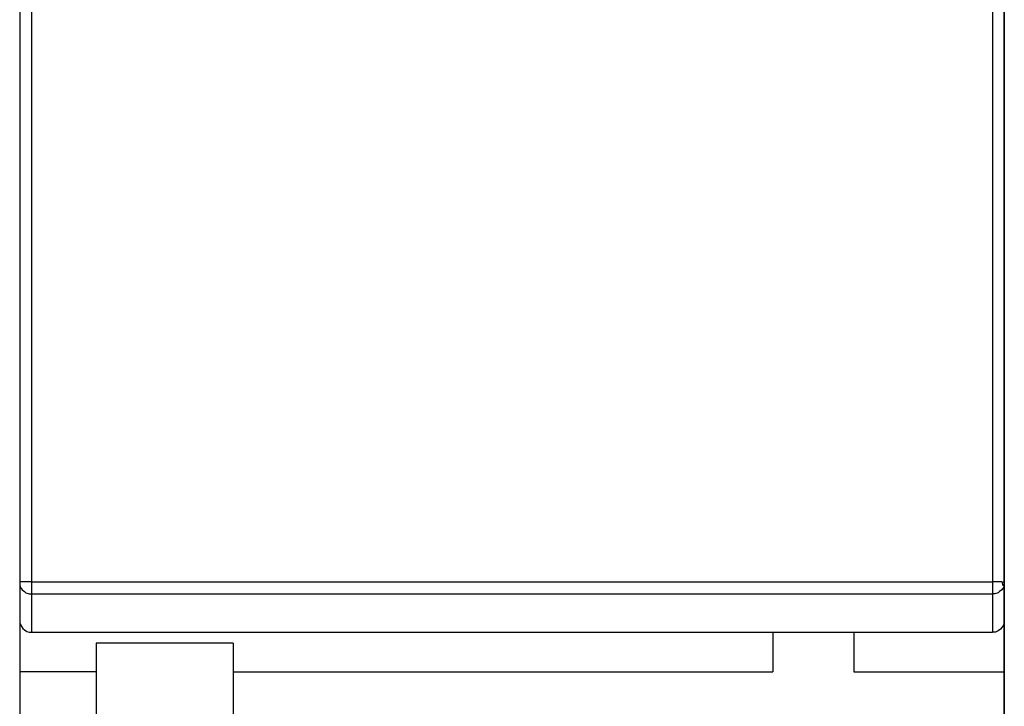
# Model space of a CAD drawing. Header units: inches. Extents: x 0 to 474, y -297 to 0.
# Tile 38 of 256: x 179.475 to 180.725, y -172.374 to -171.502. Entities that reach past the tile are written whole.
import ezdxf

# ---------------------------------------------------------------- set-up
doc = ezdxf.new("R2010")
doc.units = ezdxf.units.IN
doc.header["$MEASUREMENT"] = 0

msp = doc.modelspace()

# ---------------------------------------------------------------- linework, layer by layer
at = {"color": 7, "true_color": 0xffffff}
for p, q in [((179.4748, -170.6298), (179.4748, -172.6298)), ((180.7248, -172.6298), (180.7248, -170.6298)), ((179.4748, -170.9298), (179.4748, -172.3298)), ((179.4748, -170.9298), (179.4748, -172.3298)), ((180.7248, -170.9298), (180.7248, -172.3298)), ((180.7248, -170.9298), (180.7248, -172.3298)), ((179.4748, -171.0438), (179.4748, -172.2158)), ((179.4748, -171.0438), (179.4748, -172.2158)), ((179.4898, -171.0438), (179.4898, -172.2158)), ((179.4898, -171.0438), (179.4898, -172.2158)), ((180.7098, -171.0438), (180.7098, -172.2158)), ((180.7098, -171.0438), (180.7098, -172.2158)), ((180.7248, -171.0438), (180.7248, -172.2158)), ((180.7248, -171.0438), (180.7248, -172.2158)), ((179.4748, -172.2158), (179.4748, -172.2648)), ((179.4748, -172.2158), (179.4748, -172.2158)), ((179.4758, -172.2158), (179.4748, -172.2158)), ((179.4748, -172.2158), (179.4748, -172.2198)), ((179.4748, -172.2158), (179.4748, -172.2648)), ((179.4748, -172.2158), (179.4748, -172.2158)), ((179.4758, -172.2158), (179.4748, -172.2158)), ((179.4748, -172.2158), (179.4748, -172.2198)), ((179.4748, -172.2198), (179.4758, -172.2228)), ((179.4748, -172.2198), (179.4758, -172.2228)), ((179.4778, -172.2158), (179.4758, -172.2158)), ((179.4778, -172.2158), (179.4758, -172.2158)), ((179.4758, -172.2228), (179.4778, -172.2258)), ((179.4758, -172.2228), (179.4778, -172.2258)), ((179.4808, -172.2158), (179.4778, -172.2158)), ((179.4808, -172.2158), (179.4778, -172.2158)), ((179.4828, -172.2158), (179.4808, -172.2158)), ((179.4828, -172.2158), (179.4808, -172.2158)), ((179.4868, -172.2158), (179.4828, -172.2158)), ((179.4868, -172.2158), (179.4828, -172.2158)), ((179.4898, -172.2158), (179.4868, -172.2158)), ((179.4898, -172.2158), (179.4868, -172.2158)), ((179.4898, -172.2158), (179.4898, -172.2198)), ((179.4898, -172.2158), (179.4898, -172.2198)), ((179.4898, -172.2158), (180.7098, -172.2158)), ((179.4898, -172.2158), (180.7098, -172.2158)), ((179.4898, -172.2198), (179.4898, -172.2228)), ((179.4898, -172.2198), (179.4898, -172.2228)), ((179.4898, -172.2228), (179.4898, -172.2258)), ((179.4898, -172.2228), (179.4898, -172.2258)), ((180.7098, -172.2158), (180.7098, -172.2198)), ((180.7128, -172.2158), (180.7098, -172.2158)), ((180.7098, -172.2158), (180.7098, -172.2198)), ((180.7128, -172.2158), (180.7098, -172.2158)), ((180.7098, -172.2198), (180.7098, -172.2228)), ((180.7098, -172.2198), (180.7098, -172.2228)), ((180.7098, -172.2228), (180.7098, -172.2258)), ((180.7098, -172.2228), (180.7098, -172.2258)), ((180.7168, -172.2158), (180.7128, -172.2158)), ((180.7168, -172.2158), (180.7128, -172.2158)), ((180.7188, -172.2158), (180.7168, -172.2158)), ((180.7188, -172.2158), (180.7168, -172.2158)), ((180.7218, -172.2158), (180.7188, -172.2158)), ((180.7218, -172.2158), (180.7188, -172.2158)), ((180.7218, -172.2158), (180.7228, -172.2208)), ((180.7218, -172.2158), (180.7228, -172.2208)), ((180.7238, -172.2228), (180.7218, -172.2258)), ((180.7238, -172.2228), (180.7218, -172.2258)), ((180.7228, -172.2158), (180.7248, -172.2158)), ((180.7228, -172.2158), (180.7248, -172.2158)), ((180.7248, -172.2198), (180.7238, -172.2228)), ((180.7248, -172.2198), (180.7238, -172.2228)), ((180.7248, -172.2158), (180.7248, -172.2648)), ((180.7248, -172.2158), (180.7248, -172.2158)), ((180.7248, -172.2158), (180.7248, -172.2158)), ((180.7248, -172.2158), (180.7248, -172.2198)), ((180.7248, -172.2158), (180.7248, -172.2648)), ((180.7248, -172.2158), (180.7248, -172.2158)), ((180.7248, -172.2158), (180.7248, -172.2158)), ((180.7248, -172.2158), (180.7248, -172.2198)), ((179.4778, -172.2258), (179.4808, -172.2278)), ((179.4778, -172.2258), (179.4808, -172.2278)), ((179.4808, -172.2278), (179.4828, -172.2298)), ((179.4808, -172.2278), (179.4828, -172.2298)), ((179.4828, -172.2298), (179.4868, -172.2308)), ((179.4828, -172.2298), (179.4868, -172.2308)), ((179.4868, -172.2308), (179.4898, -172.2308)), ((179.4868, -172.2308), (179.4898, -172.2308)), ((179.4898, -172.2258), (179.4898, -172.2288)), ((179.4898, -172.2258), (179.4898, -172.2288)), ((179.4898, -172.2288), (179.4898, -172.2308)), ((179.4898, -172.2288), (179.4898, -172.2308)), ((179.4898, -172.2308), (179.4898, -172.2308)), ((179.4898, -172.2308), (179.4898, -172.2308)), ((179.4898, -172.2308), (179.4898, -172.2798)), ((179.4898, -172.2308), (180.7098, -172.2308)), ((179.4898, -172.2308), (179.4898, -172.2798)), ((179.4898, -172.2308), (180.7098, -172.2308)), ((180.7098, -172.2258), (180.7098, -172.2288)), ((180.7098, -172.2258), (180.7098, -172.2288)), ((180.7098, -172.2288), (180.7098, -172.2308)), ((180.7098, -172.2288), (180.7098, -172.2308)), ((180.7098, -172.2308), (180.7098, -172.2308)), ((180.7128, -172.2308), (180.7098, -172.2308)), ((180.7098, -172.2308), (180.7098, -172.2308)), ((180.7128, -172.2308), (180.7098, -172.2308)), ((180.7098, -172.2308), (180.7098, -172.2798)), ((180.7098, -172.2308), (180.7098, -172.2798)), ((180.7168, -172.2298), (180.7128, -172.2308)), ((180.7168, -172.2298), (180.7128, -172.2308)), ((180.7188, -172.2278), (180.7168, -172.2298)), ((180.7188, -172.2278), (180.7168, -172.2298)), ((180.7218, -172.2258), (180.7188, -172.2278)), ((180.7218, -172.2258), (180.7188, -172.2278)), ((179.4748, -172.2648), (179.4748, -172.2678)), ((179.4748, -172.2648), (179.4748, -172.2678)), ((179.4748, -172.2678), (179.4768, -172.2718)), ((179.4748, -172.2678), (179.4768, -172.2718)), ((179.4768, -172.2718), (179.4788, -172.2748)), ((179.4768, -172.2718), (179.4788, -172.2748)), ((179.4788, -172.2748), (179.4808, -172.2768)), ((179.4788, -172.2748), (179.4808, -172.2768)), ((180.7218, -172.2738), (180.7198, -172.2758)), ((180.7218, -172.2738), (180.7198, -172.2758)), ((180.7238, -172.2708), (180.7218, -172.2738)), ((180.7238, -172.2708), (180.7218, -172.2738)), ((180.7248, -172.2678), (180.7238, -172.2708)), ((180.7248, -172.2678), (180.7238, -172.2708)), ((180.7248, -172.2648), (180.7248, -172.2678)), ((180.7248, -172.2648), (180.7248, -172.2678)), ((179.4808, -172.2768), (179.4838, -172.2788)), ((179.4808, -172.2768), (179.4838, -172.2788)), ((179.4838, -172.2788), (179.4868, -172.2798)), ((179.4838, -172.2788), (179.4868, -172.2798)), ((179.4868, -172.2798), (179.4898, -172.2798)), ((179.4868, -172.2798), (179.4898, -172.2798)), ((179.4898, -172.2798), (180.7098, -172.2798)), ((179.4898, -172.2798), (180.7098, -172.2798)), ((180.4308, -172.2798), (180.4308, -172.3298)), ((180.4308, -172.2798), (180.4308, -172.3298)), ((180.4308, -172.2798), (180.4308, -172.3298)), ((180.4308, -172.2798), (180.4308, -172.3298)), ((180.5338, -172.2798), (180.5338, -172.3298)), ((180.5338, -172.2798), (180.5338, -172.3298)), ((180.5338, -172.2798), (180.5338, -172.3298)), ((180.5338, -172.2798), (180.5338, -172.3298)), ((180.7138, -172.2798), (180.7098, -172.2798)), ((180.7138, -172.2798), (180.7098, -172.2798)), ((180.7168, -172.2778), (180.7138, -172.2798)), ((180.7168, -172.2778), (180.7138, -172.2798)), ((180.7198, -172.2758), (180.7168, -172.2778)), ((180.7198, -172.2758), (180.7168, -172.2778)), ((179.5718, -172.2938), (179.5718, -172.4828)), ((179.7458, -172.2938), (179.5718, -172.2938)), ((179.5718, -172.2938), (179.5718, -172.4828)), ((179.7458, -172.2938), (179.5718, -172.2938)), ((179.7458, -172.2938), (179.7458, -172.4828)), ((179.7458, -172.2938), (179.7458, -172.4828)), ((179.4748, -172.3298), (179.4748, -172.6298)), ((179.5718, -172.3298), (179.4748, -172.3298)), ((179.5718, -172.3298), (179.4748, -172.3298)), ((179.4748, -172.3298), (179.4748, -172.6298)), ((179.5718, -172.3298), (179.4748, -172.3298)), ((179.5718, -172.3298), (179.4748, -172.3298)), ((179.7458, -172.3298), (180.4308, -172.3298)), ((179.7458, -172.3298), (180.4308, -172.3298)), ((179.7458, -172.3298), (180.4308, -172.3298)), ((179.7458, -172.3298), (180.4308, -172.3298)), ((180.5338, -172.3298), (180.7248, -172.3298)), ((180.5338, -172.3298), (180.7248, -172.3298)), ((180.5338, -172.3298), (180.7248, -172.3298)), ((180.5338, -172.3298), (180.7248, -172.3298)), ((180.7248, -172.3298), (180.7248, -172.6298)), ((180.7248, -172.3298), (180.7248, -172.6298))]:
    msp.add_line(p, q, dxfattribs=at)
at = {"color": 18, "true_color": 0x000000}
for p, q in [((179.4748, -170.6298), (179.4748, -172.6298)), ((180.7248, -172.6298), (180.7248, -170.6298)), ((179.4748, -170.9298), (179.4748, -172.3298)), ((179.4748, -170.9298), (179.4748, -172.3298)), ((180.7248, -170.9298), (180.7248, -172.3298)), ((180.7248, -170.9298), (180.7248, -172.3298)), ((179.4748, -171.0438), (179.4748, -172.2158)), ((179.4748, -171.0438), (179.4748, -172.2158)), ((179.4898, -171.0438), (179.4898, -172.2158)), ((179.4898, -171.0438), (179.4898, -172.2158)), ((180.7098, -171.0438), (180.7098, -172.2158)), ((180.7098, -171.0438), (180.7098, -172.2158)), ((180.7248, -171.0438), (180.7248, -172.2158)), ((180.7248, -171.0438), (180.7248, -172.2158)), ((179.4748, -172.2158), (179.4748, -172.2648)), ((179.4748, -172.2158), (179.4748, -172.2158)), ((179.4758, -172.2158), (179.4748, -172.2158)), ((179.4748, -172.2158), (179.4748, -172.2198)), ((179.4748, -172.2158), (179.4748, -172.2648)), ((179.4748, -172.2158), (179.4748, -172.2158)), ((179.4758, -172.2158), (179.4748, -172.2158)), ((179.4748, -172.2158), (179.4748, -172.2198)), ((179.4748, -172.2198), (179.4758, -172.2228)), ((179.4748, -172.2198), (179.4758, -172.2228)), ((179.4778, -172.2158), (179.4758, -172.2158)), ((179.4778, -172.2158), (179.4758, -172.2158)), ((179.4758, -172.2228), (179.4778, -172.2258)), ((179.4758, -172.2228), (179.4778, -172.2258)), ((179.4808, -172.2158), (179.4778, -172.2158)), ((179.4808, -172.2158), (179.4778, -172.2158)), ((179.4828, -172.2158), (179.4808, -172.2158)), ((179.4828, -172.2158), (179.4808, -172.2158)), ((179.4868, -172.2158), (179.4828, -172.2158)), ((179.4868, -172.2158), (179.4828, -172.2158)), ((179.4898, -172.2158), (179.4868, -172.2158)), ((179.4898, -172.2158), (179.4868, -172.2158)), ((179.4898, -172.2158), (179.4898, -172.2198)), ((179.4898, -172.2158), (179.4898, -172.2198)), ((179.4898, -172.2158), (180.7098, -172.2158)), ((179.4898, -172.2158), (180.7098, -172.2158)), ((179.4898, -172.2198), (179.4898, -172.2228)), ((179.4898, -172.2198), (179.4898, -172.2228)), ((179.4898, -172.2228), (179.4898, -172.2258)), ((179.4898, -172.2228), (179.4898, -172.2258)), ((180.7098, -172.2158), (180.7098, -172.2198)), ((180.7128, -172.2158), (180.7098, -172.2158)), ((180.7098, -172.2158), (180.7098, -172.2198)), ((180.7128, -172.2158), (180.7098, -172.2158)), ((180.7098, -172.2198), (180.7098, -172.2228)), ((180.7098, -172.2198), (180.7098, -172.2228)), ((180.7098, -172.2228), (180.7098, -172.2258)), ((180.7098, -172.2228), (180.7098, -172.2258)), ((180.7168, -172.2158), (180.7128, -172.2158)), ((180.7168, -172.2158), (180.7128, -172.2158)), ((180.7188, -172.2158), (180.7168, -172.2158)), ((180.7188, -172.2158), (180.7168, -172.2158)), ((180.7218, -172.2158), (180.7188, -172.2158)), ((180.7218, -172.2158), (180.7188, -172.2158)), ((180.7218, -172.2158), (180.7228, -172.2208)), ((180.7218, -172.2158), (180.7228, -172.2208)), ((180.7238, -172.2228), (180.7218, -172.2258)), ((180.7238, -172.2228), (180.7218, -172.2258)), ((180.7228, -172.2158), (180.7248, -172.2158)), ((180.7228, -172.2158), (180.7248, -172.2158)), ((180.7248, -172.2198), (180.7238, -172.2228)), ((180.7248, -172.2198), (180.7238, -172.2228)), ((180.7248, -172.2158), (180.7248, -172.2648)), ((180.7248, -172.2158), (180.7248, -172.2158)), ((180.7248, -172.2158), (180.7248, -172.2158)), ((180.7248, -172.2158), (180.7248, -172.2198)), ((180.7248, -172.2158), (180.7248, -172.2648)), ((180.7248, -172.2158), (180.7248, -172.2158)), ((180.7248, -172.2158), (180.7248, -172.2158)), ((180.7248, -172.2158), (180.7248, -172.2198)), ((179.4778, -172.2258), (179.4808, -172.2278)), ((179.4778, -172.2258), (179.4808, -172.2278)), ((179.4808, -172.2278), (179.4828, -172.2298)), ((179.4808, -172.2278), (179.4828, -172.2298)), ((179.4828, -172.2298), (179.4868, -172.2308)), ((179.4828, -172.2298), (179.4868, -172.2308)), ((179.4868, -172.2308), (179.4898, -172.2308)), ((179.4868, -172.2308), (179.4898, -172.2308)), ((179.4898, -172.2258), (179.4898, -172.2288)), ((179.4898, -172.2258), (179.4898, -172.2288)), ((179.4898, -172.2288), (179.4898, -172.2308)), ((179.4898, -172.2288), (179.4898, -172.2308)), ((179.4898, -172.2308), (179.4898, -172.2308)), ((179.4898, -172.2308), (179.4898, -172.2308)), ((179.4898, -172.2308), (179.4898, -172.2798)), ((179.4898, -172.2308), (180.7098, -172.2308)), ((179.4898, -172.2308), (179.4898, -172.2798)), ((179.4898, -172.2308), (180.7098, -172.2308)), ((180.7098, -172.2258), (180.7098, -172.2288)), ((180.7098, -172.2258), (180.7098, -172.2288)), ((180.7098, -172.2288), (180.7098, -172.2308)), ((180.7098, -172.2288), (180.7098, -172.2308)), ((180.7098, -172.2308), (180.7098, -172.2308)), ((180.7128, -172.2308), (180.7098, -172.2308)), ((180.7098, -172.2308), (180.7098, -172.2308)), ((180.7128, -172.2308), (180.7098, -172.2308)), ((180.7098, -172.2308), (180.7098, -172.2798)), ((180.7098, -172.2308), (180.7098, -172.2798)), ((180.7168, -172.2298), (180.7128, -172.2308)), ((180.7168, -172.2298), (180.7128, -172.2308)), ((180.7188, -172.2278), (180.7168, -172.2298)), ((180.7188, -172.2278), (180.7168, -172.2298)), ((180.7218, -172.2258), (180.7188, -172.2278)), ((180.7218, -172.2258), (180.7188, -172.2278)), ((179.4748, -172.2648), (179.4748, -172.2678)), ((179.4748, -172.2648), (179.4748, -172.2678)), ((179.4748, -172.2678), (179.4768, -172.2718)), ((179.4748, -172.2678), (179.4768, -172.2718)), ((179.4768, -172.2718), (179.4788, -172.2748)), ((179.4768, -172.2718), (179.4788, -172.2748)), ((179.4788, -172.2748), (179.4808, -172.2768)), ((179.4788, -172.2748), (179.4808, -172.2768)), ((180.7218, -172.2738), (180.7198, -172.2758)), ((180.7218, -172.2738), (180.7198, -172.2758)), ((180.7238, -172.2708), (180.7218, -172.2738)), ((180.7238, -172.2708), (180.7218, -172.2738)), ((180.7248, -172.2678), (180.7238, -172.2708)), ((180.7248, -172.2678), (180.7238, -172.2708)), ((180.7248, -172.2648), (180.7248, -172.2678)), ((180.7248, -172.2648), (180.7248, -172.2678)), ((179.4808, -172.2768), (179.4838, -172.2788)), ((179.4808, -172.2768), (179.4838, -172.2788)), ((179.4838, -172.2788), (179.4868, -172.2798)), ((179.4838, -172.2788), (179.4868, -172.2798)), ((179.4868, -172.2798), (179.4898, -172.2798)), ((179.4868, -172.2798), (179.4898, -172.2798)), ((179.4898, -172.2798), (180.7098, -172.2798)), ((179.4898, -172.2798), (180.7098, -172.2798)), ((180.4308, -172.2798), (180.4308, -172.3298)), ((180.4308, -172.2798), (180.4308, -172.3298)), ((180.4308, -172.2798), (180.4308, -172.3298)), ((180.4308, -172.2798), (180.4308, -172.3298)), ((180.5338, -172.2798), (180.5338, -172.3298)), ((180.5338, -172.2798), (180.5338, -172.3298)), ((180.5338, -172.2798), (180.5338, -172.3298)), ((180.5338, -172.2798), (180.5338, -172.3298)), ((180.7138, -172.2798), (180.7098, -172.2798)), ((180.7138, -172.2798), (180.7098, -172.2798)), ((180.7168, -172.2778), (180.7138, -172.2798)), ((180.7168, -172.2778), (180.7138, -172.2798)), ((180.7198, -172.2758), (180.7168, -172.2778)), ((180.7198, -172.2758), (180.7168, -172.2778)), ((179.5718, -172.2938), (179.5718, -172.4828)), ((179.7458, -172.2938), (179.5718, -172.2938)), ((179.5718, -172.2938), (179.5718, -172.4828)), ((179.7458, -172.2938), (179.5718, -172.2938)), ((179.7458, -172.2938), (179.7458, -172.4828)), ((179.7458, -172.2938), (179.7458, -172.4828)), ((179.4748, -172.3298), (179.4748, -172.6298)), ((179.5718, -172.3298), (179.4748, -172.3298)), ((179.5718, -172.3298), (179.4748, -172.3298)), ((179.4748, -172.3298), (179.4748, -172.6298)), ((179.5718, -172.3298), (179.4748, -172.3298)), ((179.5718, -172.3298), (179.4748, -172.3298)), ((179.7458, -172.3298), (180.4308, -172.3298)), ((179.7458, -172.3298), (180.4308, -172.3298)), ((179.7458, -172.3298), (180.4308, -172.3298)), ((179.7458, -172.3298), (180.4308, -172.3298)), ((180.5338, -172.3298), (180.7248, -172.3298)), ((180.5338, -172.3298), (180.7248, -172.3298)), ((180.5338, -172.3298), (180.7248, -172.3298)), ((180.5338, -172.3298), (180.7248, -172.3298)), ((180.7248, -172.3298), (180.7248, -172.6298)), ((180.7248, -172.3298), (180.7248, -172.6298))]:
    msp.add_line(p, q, dxfattribs=at)

doc.saveas('drawing.dxf')
